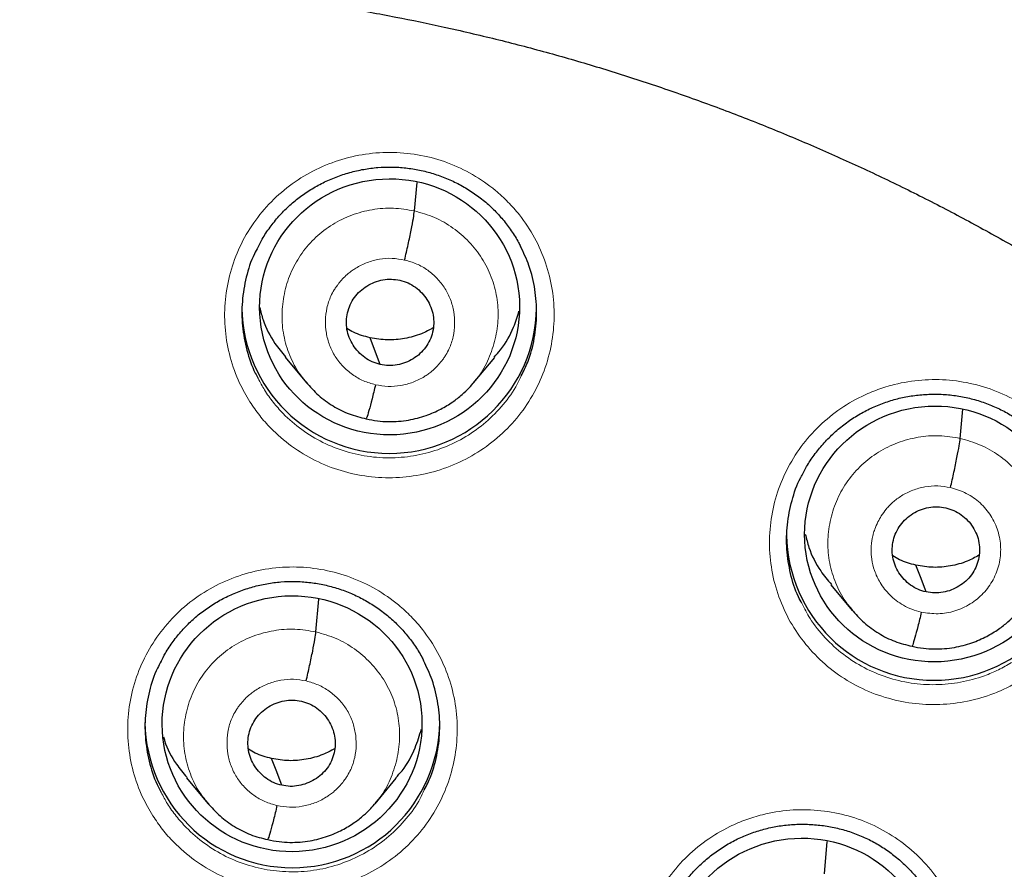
# Model space of a CAD drawing. Header units: millimetres. Extents: x 8 to 2427, y 12 to 2587.
# Tile 131 of 153: x 1095 to 1107, y 1855 to 1865. Entities that reach past the tile are written whole.
import ezdxf

# ---------------------------------------------------------------- set-up
doc = ezdxf.new("R2010")
doc.units = ezdxf.units.MM

msp = doc.modelspace()

# ---------------------------------------------------------------- linework, layer by layer
at = {"color": 7, "linetype": 'Continuous', "lineweight": 30}
for p, q in [((1099.957, 1863.017), (1099.987, 1863.346)), ((1098.466, 1861.328), (1098.711, 1861.033)), ((1100.638, 1861.032), (1100.883, 1861.326)), ((1106.253, 1860.392), (1106.283, 1860.728)), ((1104.761, 1858.703), (1105.007, 1858.409)), ((1098.821, 1858.16), (1098.855, 1858.538)), ((1097.329, 1856.476), (1097.574, 1856.181)), ((1099.503, 1856.178), (1099.748, 1856.473)), ((1104.686, 1855.369), (1104.72, 1855.744))]:
    msp.add_line(p, q, dxfattribs=at)
at = {"color": 7, "linetype": 'Continuous', "lineweight": 30, "flags": 128}
for points in [[(1099.563, 1861.245), (1099.497, 1861.418), (1099.446, 1861.554)], [(1105.859, 1858.621), (1105.793, 1858.794), (1105.742, 1858.93)], [(1098.427, 1856.391), (1098.361, 1856.564), (1098.31, 1856.7)]]:
    msp.add_lwpolyline(points, dxfattribs=at)
at = {"color": 252, "linetype": 'Continuous', "lineweight": 0}
msp.add_arc((1095.245, 1842.664), 25.455, 359.5944, 180.1892, dxfattribs=at)
at = {"color": 7, "linetype": 'Continuous', "lineweight": 30}
for centre, start, end in [((1099.667, 1861.92), 180.8349, 359.1651), ((1105.95, 1859.302), 180.8353, 359.1647), ((1098.549, 1857.14), 180.8349, 359.1651)]:
    msp.add_arc(centre, 1.7, start, end, dxfattribs=at)
for centre, major_axis, ratio in [((1099.671, 1861.91), (1.497, 0.084), 0.984969), ((1105.959, 1859.29), (1.493, 0.155), 0.982819), ((1098.546, 1857.101), (1.496, 0.084), 0.984969), ((1104.421, 1854.307), (1.492, 0.158), 0.982063)]:
    msp.add_ellipse(centre, major_axis=major_axis, ratio=ratio, dxfattribs=at)
at = {"color": 252, "linetype": 'Continuous', "lineweight": 0}
for points, knots in [([(1095.404, 1891.756), (1096.796, 1891.721), (1099.58, 1891.651), (1103.722, 1891.088), (1107.8, 1890.193), (1111.781, 1888.94), (1115.633, 1887.349), (1119.327, 1885.43), (1122.833, 1883.198), (1126.125, 1880.67), (1129.177, 1877.866), (1131.964, 1874.808), (1134.464, 1871.521), (1136.659, 1868.03), (1138.531, 1864.361), (1140.065, 1860.545), (1141.249, 1856.61), (1142.077, 1852.588), (1142.527, 1848.511), (1142.644, 1844.804), (1142.448, 1842.476), (1142.367, 1841.509)], [0, 0, 0, 0, 0.053449, 0.106897, 0.160346, 0.213794, 0.267243, 0.320692, 0.37414, 0.427589, 0.481038, 0.534486, 0.587935, 0.641383, 0.694832, 0.748281, 0.801729, 0.855178, 0.908626, 0.962075, 1, 1, 1, 1]), ([(1098.06, 1860.814), (1098.018, 1860.885), (1097.923, 1861.048), (1097.825, 1861.326), (1097.767, 1861.638), (1097.765, 1861.956), (1097.816, 1862.27), (1097.92, 1862.57), (1098.073, 1862.85), (1098.273, 1863.1), (1098.511, 1863.313), (1098.783, 1863.484), (1099.08, 1863.608), (1099.393, 1863.68), (1099.714, 1863.7), (1100.034, 1863.666), (1100.344, 1863.58), (1100.633, 1863.443), (1100.864, 1863.283), (1101.039, 1863.122), (1101.197, 1862.943), (1101.35, 1862.71), (1101.479, 1862.419), (1101.555, 1862.11), (1101.578, 1861.794), (1101.546, 1861.477), (1101.462, 1861.171), (1101.326, 1860.882), (1101.144, 1860.62), (1100.919, 1860.393), (1100.66, 1860.205), (1100.371, 1860.063), (1100.063, 1859.971), (1099.744, 1859.932), (1099.422, 1859.945), (1099.108, 1860.012), (1098.81, 1860.13), (1098.536, 1860.296), (1098.325, 1860.478), (1098.169, 1860.654), (1098.096, 1860.761), (1098.06, 1860.814)], [0, 0, 0, 0, 0.020942, 0.047785, 0.074629, 0.101484, 0.128339, 0.155201, 0.182064, 0.208926, 0.235789, 0.262644, 0.289498, 0.316341, 0.343184, 0.370016, 0.396849, 0.423676, 0.450503, 0.467241, 0.483978, 0.510829, 0.53768, 0.56453, 0.59138, 0.618238, 0.645097, 0.67196, 0.698823, 0.725684, 0.752545, 0.779396, 0.806247, 0.833087, 0.859926, 0.886756, 0.913586, 0.940413, 0.96724, 0.98362, 1, 1, 1, 1]), ([(1098.721, 1861.029), (1098.685, 1861.072), (1098.597, 1861.177), (1098.502, 1861.376), (1098.437, 1861.609), (1098.423, 1861.852), (1098.456, 1862.092), (1098.533, 1862.323), (1098.654, 1862.535), (1098.816, 1862.718), (1099.01, 1862.867), (1099.231, 1862.975), (1099.469, 1863.038), (1099.715, 1863.058), (1099.876, 1863.031), (1099.957, 1863.017)], [0, 0, 0, 0, 0.054539, 0.133344, 0.212082, 0.290778, 0.369578, 0.448379, 0.527075, 0.605813, 0.684618, 0.763432, 0.842275, 0.921084, 1, 1, 1, 1]), ([(1099.957, 1863.017), (1100.036, 1862.994), (1100.193, 1862.95), (1100.406, 1862.825), (1100.591, 1862.666), (1100.742, 1862.474), (1100.851, 1862.256), (1100.915, 1862.022), (1100.929, 1861.78), (1100.897, 1861.539), (1100.818, 1861.31), (1100.731, 1861.141), (1100.658, 1861.063), (1100.641, 1861.044)], [0, 0, 0, 0, 0.097076, 0.19402, 0.291006, 0.387958, 0.484897, 0.581754, 0.67856, 0.775494, 0.872428, 0.969234, 1, 1, 1, 1]), ([(1099.508, 1861.012), (1099.461, 1861.025), (1099.367, 1861.052), (1099.24, 1861.126), (1099.129, 1861.222), (1099.039, 1861.336), (1098.975, 1861.467), (1098.937, 1861.607), (1098.927, 1861.752), (1098.944, 1861.897), (1098.982, 1862.016), (1099.021, 1862.089), (1099.043, 1862.124), (1099.055, 1862.141), (1099.065, 1862.154), (1099.077, 1862.171), (1099.1, 1862.201), (1099.14, 1862.246), (1099.19, 1862.291), (1099.237, 1862.328), (1099.307, 1862.374), (1099.41, 1862.425), (1099.552, 1862.463), (1099.7, 1862.476), (1099.796, 1862.458), (1099.844, 1862.45)], [0, 0, 0, 0, 0.062597, 0.124979, 0.187338, 0.249631, 0.311864, 0.374267, 0.43688, 0.499532, 0.562172, 0.597214, 0.60639, 0.615564, 0.624733, 0.62657, 0.642338, 0.673496, 0.704764, 0.728683, 0.749878, 0.81238, 0.874897, 0.93737, 1, 1, 1, 1]), ([(1099.844, 1862.45), (1099.892, 1862.437), (1099.986, 1862.41), (1100.113, 1862.336), (1100.223, 1862.24), (1100.313, 1862.125), (1100.378, 1861.995), (1100.415, 1861.855), (1100.426, 1861.71), (1100.409, 1861.565), (1100.37, 1861.446), (1100.331, 1861.373), (1100.309, 1861.338), (1100.297, 1861.321), (1100.288, 1861.308), (1100.276, 1861.291), (1100.253, 1861.261), (1100.212, 1861.216), (1100.163, 1861.17), (1100.116, 1861.134), (1100.046, 1861.088), (1099.943, 1861.037), (1099.801, 1860.999), (1099.653, 1860.986), (1099.557, 1861.004), (1099.508, 1861.012)], [0, 0, 0, 0, 0.062597, 0.124979, 0.187338, 0.249631, 0.311864, 0.374266, 0.43688, 0.499532, 0.562172, 0.597214, 0.60639, 0.615564, 0.624733, 0.626569, 0.642337, 0.673496, 0.704763, 0.728682, 0.749878, 0.81238, 0.874897, 0.93737, 1, 1, 1, 1]), ([(1098.155, 1861.084), (1098.179, 1861.039), (1098.228, 1860.943), (1098.327, 1860.808), (1098.465, 1860.65), (1098.654, 1860.488), (1098.899, 1860.339), (1099.166, 1860.234), (1099.447, 1860.174), (1099.735, 1860.162), (1100.02, 1860.197), (1100.296, 1860.28), (1100.554, 1860.406), (1100.786, 1860.574), (1100.985, 1860.779), (1101.121, 1860.962), (1101.174, 1861.081), (1101.189, 1861.113)], [0, 0, 0, 0, 0.040696, 0.087169, 0.133641, 0.209752, 0.285862, 0.361979, 0.438097, 0.514241, 0.590385, 0.666566, 0.742746, 0.818956, 0.895166, 0.971386, 1, 1, 1, 1]), ([(1106.954, 1857.605), (1107.024, 1857.652), (1107.182, 1857.758), (1107.395, 1857.967), (1107.585, 1858.223), (1107.728, 1858.508), (1107.822, 1858.812), (1107.861, 1859.127), (1107.847, 1859.445), (1107.779, 1859.755), (1107.659, 1860.049), (1107.49, 1860.319), (1107.279, 1860.557), (1107.029, 1860.756), (1106.749, 1860.912), (1106.446, 1861.017), (1106.13, 1861.073), (1105.808, 1861.074), (1105.53, 1861.029), (1105.301, 1860.959), (1105.079, 1860.865), (1104.838, 1860.721), (1104.593, 1860.515), (1104.388, 1860.27), (1104.226, 1859.995), (1104.114, 1859.697), (1104.054, 1859.384), (1104.048, 1859.067), (1104.096, 1858.753), (1104.197, 1858.452), (1104.347, 1858.172), (1104.544, 1857.921), (1104.78, 1857.706), (1105.05, 1857.534), (1105.345, 1857.409), (1105.657, 1857.335), (1105.978, 1857.313), (1106.298, 1857.345), (1106.567, 1857.418), (1106.786, 1857.509), (1106.898, 1857.573), (1106.954, 1857.605)], [0, 0, 0, 0, 0.021149, 0.048004, 0.07486, 0.101723, 0.128585, 0.155448, 0.18231, 0.209164, 0.236019, 0.262861, 0.289704, 0.316536, 0.343367, 0.370195, 0.397022, 0.423852, 0.450683, 0.46743, 0.484177, 0.511037, 0.537898, 0.564758, 0.591618, 0.618481, 0.645345, 0.672205, 0.699066, 0.725917, 0.752767, 0.779606, 0.806445, 0.833275, 0.860104, 0.886932, 0.913759, 0.940592, 0.967425, 0.983712, 1, 1, 1, 1]), ([(1105.016, 1858.405), (1104.981, 1858.448), (1104.893, 1858.552), (1104.799, 1858.75), (1104.734, 1858.983), (1104.719, 1859.226), (1104.752, 1859.466), (1104.83, 1859.696), (1104.95, 1859.908), (1105.112, 1860.092), (1105.307, 1860.24), (1105.528, 1860.349), (1105.765, 1860.412), (1106.011, 1860.433), (1106.173, 1860.406), (1106.253, 1860.392)], [0, 0, 0, 0, 0.054096, 0.132938, 0.211712, 0.290444, 0.369281, 0.448119, 0.526853, 0.605628, 0.68447, 0.763322, 0.842201, 0.921047, 1, 1, 1, 1]), ([(1106.253, 1860.392), (1106.332, 1860.37), (1106.49, 1860.326), (1106.702, 1860.202), (1106.887, 1860.043), (1107.038, 1859.851), (1107.147, 1859.634), (1107.211, 1859.4), (1107.226, 1859.158), (1107.194, 1858.917), (1107.114, 1858.688), (1107.027, 1858.52), (1106.956, 1858.442), (1106.939, 1858.424)], [0, 0, 0, 0, 0.09717, 0.194209, 0.29129, 0.388335, 0.485369, 0.582319, 0.679218, 0.776245, 0.873274, 0.970175, 1, 1, 1, 1]), ([(1105.804, 1858.388), (1105.768, 1858.398), (1105.696, 1858.417), (1105.569, 1858.479), (1105.439, 1858.578), (1105.328, 1858.719), (1105.262, 1858.861), (1105.23, 1858.991), (1105.223, 1859.09), (1105.226, 1859.158), (1105.231, 1859.2), (1105.237, 1859.237), (1105.244, 1859.266), (1105.253, 1859.302), (1105.27, 1859.356), (1105.3, 1859.426), (1105.344, 1859.504), (1105.39, 1859.566), (1105.435, 1859.617), (1105.476, 1859.657), (1105.524, 1859.695), (1105.598, 1859.746), (1105.704, 1859.799), (1105.846, 1859.837), (1105.994, 1859.851), (1106.091, 1859.834), (1106.141, 1859.825)], [0, 0, 0, 0, 0.048779, 0.095085, 0.180598, 0.256943, 0.324053, 0.381945, 0.430544, 0.451383, 0.469918, 0.486153, 0.500082, 0.508596, 0.533587, 0.573244, 0.607816, 0.648824, 0.67173, 0.696222, 0.722306, 0.750003, 0.811447, 0.87358, 0.936364, 1, 1, 1, 1]), ([(1106.141, 1859.825), (1106.203, 1859.806), (1106.328, 1859.768), (1106.488, 1859.653), (1106.614, 1859.504), (1106.695, 1859.327), (1106.728, 1859.135), (1106.709, 1858.941), (1106.64, 1858.759), (1106.525, 1858.6), (1106.373, 1858.476), (1106.194, 1858.395), (1105.998, 1858.36), (1105.869, 1858.379), (1105.804, 1858.388)], [0, 0, 0, 0, 0.083333, 0.166663, 0.249998, 0.333334, 0.416663, 0.499996, 0.583328, 0.666659, 0.749994, 0.833329, 0.916663, 1, 1, 1, 1]), ([(1096.94, 1856.04), (1096.899, 1856.11), (1096.804, 1856.272), (1096.706, 1856.549), (1096.649, 1856.861), (1096.647, 1857.178), (1096.698, 1857.491), (1096.803, 1857.791), (1096.956, 1858.07), (1097.155, 1858.32), (1097.394, 1858.533), (1097.666, 1858.703), (1097.962, 1858.826), (1098.276, 1858.898), (1098.597, 1858.918), (1098.917, 1858.883), (1099.226, 1858.797), (1099.516, 1858.66), (1099.746, 1858.501), (1099.922, 1858.339), (1100.079, 1858.16), (1100.232, 1857.928), (1100.361, 1857.637), (1100.437, 1857.329), (1100.46, 1857.012), (1100.428, 1856.697), (1100.344, 1856.391), (1100.208, 1856.103), (1100.026, 1855.841), (1099.801, 1855.614), (1099.541, 1855.427), (1099.252, 1855.286), (1098.944, 1855.194), (1098.625, 1855.155), (1098.304, 1855.169), (1097.989, 1855.236), (1097.691, 1855.354), (1097.417, 1855.52), (1097.206, 1855.702), (1097.049, 1855.878), (1096.976, 1855.986), (1096.94, 1856.04)], [0, 0, 0, 0, 0.020741, 0.047586, 0.07443, 0.101281, 0.128131, 0.154986, 0.181841, 0.208696, 0.235551, 0.262402, 0.289252, 0.316096, 0.34294, 0.369778, 0.396616, 0.423451, 0.450286, 0.467037, 0.483787, 0.510635, 0.537484, 0.564332, 0.59118, 0.618032, 0.644885, 0.67174, 0.698595, 0.725449, 0.752303, 0.779152, 0.806001, 0.832842, 0.859684, 0.886521, 0.913358, 0.940193, 0.967028, 0.983514, 1, 1, 1, 1]), ([(1106.845, 1857.806), (1106.795, 1857.777), (1106.695, 1857.72), (1106.499, 1857.638), (1106.258, 1857.572), (1105.972, 1857.544), (1105.685, 1857.563), (1105.405, 1857.629), (1105.142, 1857.742), (1104.9, 1857.895), (1104.69, 1858.088), (1104.528, 1858.288), (1104.456, 1858.431), (1104.427, 1858.49)], [0, 0, 0, 0, 0.061246, 0.122492, 0.223392, 0.324293, 0.42516, 0.526028, 0.626907, 0.727785, 0.828699, 0.929613, 1, 1, 1, 1]), ([(1097.584, 1856.177), (1097.548, 1856.219), (1097.46, 1856.324), (1097.366, 1856.522), (1097.301, 1856.755), (1097.287, 1856.997), (1097.32, 1857.237), (1097.397, 1857.468), (1097.518, 1857.679), (1097.68, 1857.862), (1097.874, 1858.011), (1098.095, 1858.118), (1098.333, 1858.181), (1098.579, 1858.202), (1098.74, 1858.174), (1098.821, 1858.16)], [0, 0, 0, 0, 0.0541568, 0.1329934, 0.211763, 0.2904912, 0.3693235, 0.4481558, 0.5268839, 0.6056535, 0.6844901, 0.7633366, 0.8422114, 0.9210524, 1, 1, 1, 1]), ([(1098.821, 1858.16), (1098.9, 1858.138), (1099.057, 1858.094), (1099.27, 1857.969), (1099.455, 1857.81), (1099.606, 1857.618), (1099.715, 1857.401), (1099.779, 1857.166), (1099.793, 1856.924), (1099.761, 1856.684), (1099.682, 1856.455), (1099.595, 1856.287), (1099.523, 1856.209), (1099.506, 1856.19)], [0, 0, 0, 0, 0.097124, 0.194117, 0.291152, 0.388152, 0.485139, 0.582045, 0.678899, 0.775881, 0.872864, 0.969718, 1, 1, 1, 1]), ([(1098.372, 1856.158), (1098.325, 1856.171), (1098.231, 1856.198), (1098.104, 1856.272), (1097.993, 1856.367), (1097.903, 1856.482), (1097.839, 1856.612), (1097.801, 1856.752), (1097.791, 1856.897), (1097.808, 1857.042), (1097.846, 1857.16), (1097.885, 1857.233), (1097.907, 1857.268), (1097.919, 1857.286), (1097.929, 1857.299), (1097.941, 1857.315), (1097.964, 1857.345), (1098.004, 1857.39), (1098.054, 1857.436), (1098.101, 1857.472), (1098.171, 1857.518), (1098.274, 1857.569), (1098.416, 1857.607), (1098.564, 1857.62), (1098.66, 1857.602), (1098.708, 1857.594)], [0, 0, 0, 0, 0.062597, 0.124978, 0.187337, 0.24963, 0.311863, 0.374266, 0.43688, 0.499532, 0.562171, 0.597213, 0.60639, 0.615563, 0.624733, 0.626569, 0.642337, 0.673495, 0.704766, 0.728686, 0.749878, 0.812379, 0.874897, 0.93737, 1, 1, 1, 1]), ([(1098.708, 1857.594), (1098.756, 1857.581), (1098.85, 1857.554), (1098.977, 1857.48), (1099.087, 1857.385), (1099.177, 1857.27), (1099.242, 1857.14), (1099.279, 1857), (1099.29, 1856.855), (1099.273, 1856.71), (1099.234, 1856.592), (1099.195, 1856.518), (1099.173, 1856.484), (1099.161, 1856.466), (1099.152, 1856.453), (1099.14, 1856.437), (1099.117, 1856.407), (1099.076, 1856.362), (1099.027, 1856.316), (1098.98, 1856.28), (1098.91, 1856.234), (1098.807, 1856.183), (1098.665, 1856.145), (1098.517, 1856.132), (1098.421, 1856.15), (1098.372, 1856.158)], [0, 0, 0, 0, 0.062597, 0.124978, 0.187337, 0.24963, 0.311863, 0.374266, 0.43688, 0.499532, 0.562171, 0.597213, 0.60639, 0.615563, 0.624733, 0.626569, 0.642337, 0.673495, 0.704766, 0.728686, 0.749878, 0.812379, 0.874897, 0.93737, 1, 1, 1, 1]), ([(1097.037, 1856.308), (1097.06, 1856.264), (1097.109, 1856.169), (1097.208, 1856.034), (1097.347, 1855.875), (1097.536, 1855.713), (1097.78, 1855.564), (1098.047, 1855.459), (1098.329, 1855.399), (1098.616, 1855.386), (1098.902, 1855.421), (1099.177, 1855.504), (1099.435, 1855.63), (1099.668, 1855.797), (1099.867, 1856.002), (1100.003, 1856.184), (1100.056, 1856.304), (1100.071, 1856.337)], [0, 0, 0, 0, 0.040002, 0.086758, 0.133514, 0.209621, 0.285727, 0.361837, 0.437948, 0.514073, 0.590198, 0.666344, 0.742489, 0.818651, 0.894814, 0.970981, 1, 1, 1, 1]), ([(1105.437, 1852.651), (1105.506, 1852.697), (1105.664, 1852.802), (1105.876, 1853.01), (1106.066, 1853.266), (1106.209, 1853.551), (1106.302, 1853.854), (1106.341, 1854.169), (1106.327, 1854.486), (1106.258, 1854.795), (1106.138, 1855.089), (1105.969, 1855.358), (1105.757, 1855.596), (1105.507, 1855.795), (1105.227, 1855.95), (1104.924, 1856.056), (1104.608, 1856.111), (1104.286, 1856.112), (1104.008, 1856.067), (1103.778, 1855.996), (1103.557, 1855.903), (1103.316, 1855.759), (1103.072, 1855.553), (1102.866, 1855.308), (1102.705, 1855.033), (1102.593, 1854.736), (1102.533, 1854.424), (1102.528, 1854.107), (1102.576, 1853.794), (1102.677, 1853.493), (1102.828, 1853.214), (1103.025, 1852.964), (1103.261, 1852.749), (1103.531, 1852.577), (1103.826, 1852.452), (1104.138, 1852.378), (1104.459, 1852.356), (1104.779, 1852.388), (1105.049, 1852.462), (1105.268, 1852.553), (1105.381, 1852.618), (1105.437, 1852.651)], [0, 0, 0, 0, 0.0209255, 0.047778, 0.0746306, 0.101486, 0.1283414, 0.1551952, 0.1820491, 0.2088976, 0.2357461, 0.2625879, 0.2894297, 0.3162663, 0.3431029, 0.3699381, 0.3967733, 0.4236116, 0.4504499, 0.4672083, 0.4839667, 0.5108212, 0.5376757, 0.5645302, 0.5913846, 0.61824, 0.6450954, 0.6719479, 0.6988004, 0.7256468, 0.7524932, 0.7793331, 0.806173, 0.8330087, 0.8598444, 0.8866801, 0.9135159, 0.9403558, 0.9671958, 0.9835979, 1, 1, 1, 1])]:
    msp.add_open_spline(points, degree=3, knots=knots, dxfattribs=at)
at = {"color": 7, "linetype": 'Continuous', "lineweight": 30}
for points, knots in [([(1095.404, 1887.864), (1095.551, 1887.863), (1095.98, 1887.862), (1096.69, 1887.848), (1097.533, 1887.817), (1098.376, 1887.771), (1099.218, 1887.708), (1100.058, 1887.631), (1100.897, 1887.538), (1101.734, 1887.43), (1102.568, 1887.306), (1103.401, 1887.168), (1104.23, 1887.014), (1105.056, 1886.844), (1105.879, 1886.66), (1106.698, 1886.461), (1107.514, 1886.247), (1108.325, 1886.018), (1109.132, 1885.774), (1109.934, 1885.515), (1110.73, 1885.242), (1111.522, 1884.954), (1112.308, 1884.652), (1113.088, 1884.335), (1113.862, 1884.004), (1114.629, 1883.659), (1115.39, 1883.3), (1116.144, 1882.928), (1116.89, 1882.541), (1117.629, 1882.141), (1118.361, 1881.727), (1119.084, 1881.301), (1119.799, 1880.861), (1120.506, 1880.407), (1121.204, 1879.942), (1121.893, 1879.463), (1122.572, 1878.972), (1123.243, 1878.468), (1123.903, 1877.953), (1124.554, 1877.425), (1125.194, 1876.885), (1125.825, 1876.334), (1126.444, 1875.772), (1127.053, 1875.198), (1127.651, 1874.613), (1128.237, 1874.017), (1128.813, 1873.411), (1129.376, 1872.794), (1129.928, 1872.167), (1130.467, 1871.53), (1130.995, 1870.883), (1131.51, 1870.227), (1132.013, 1869.561), (1132.502, 1868.887), (1132.979, 1868.203), (1133.443, 1867.511), (1133.894, 1866.81), (1134.331, 1866.102), (1134.755, 1865.385), (1135.165, 1864.661), (1135.561, 1863.929), (1135.943, 1863.191), (1136.311, 1862.445), (1136.665, 1861.693), (1137.004, 1860.935), (1137.329, 1860.17), (1137.64, 1859.4), (1137.935, 1858.624), (1138.216, 1857.842), (1138.482, 1857.056), (1138.733, 1856.265), (1138.969, 1855.47), (1139.19, 1854.67), (1139.396, 1853.867), (1139.586, 1853.059), (1139.76, 1852.249), (1139.908, 1851.504), (1139.99, 1851.028), (1140.025, 1850.824)], [0, 0, 0, 0, 0.006955, 0.020238, 0.033522, 0.046806, 0.060089, 0.073373, 0.086656, 0.09994, 0.113224, 0.126507, 0.139791, 0.153075, 0.166359, 0.179642, 0.192926, 0.20621, 0.219494, 0.232778, 0.246062, 0.259346, 0.27263, 0.285914, 0.299198, 0.312482, 0.325766, 0.33905, 0.352335, 0.365619, 0.378904, 0.392188, 0.405473, 0.418757, 0.432042, 0.445327, 0.458611, 0.471896, 0.485181, 0.498466, 0.511751, 0.525036, 0.538322, 0.551607, 0.564892, 0.578178, 0.591463, 0.604749, 0.618035, 0.63132, 0.644606, 0.657892, 0.671178, 0.684464, 0.69775, 0.711037, 0.724323, 0.737609, 0.750896, 0.764182, 0.777469, 0.790756, 0.804042, 0.817329, 0.830616, 0.843903, 0.85719, 0.870477, 0.883764, 0.897051, 0.910338, 0.923626, 0.936913, 0.9502, 0.963488, 0.976775, 0.990063, 1, 1, 1, 1]), ([(1072.214, 1844.753), (1072.226, 1844.904), (1072.254, 1845.252), (1072.316, 1845.795), (1072.397, 1846.381), (1072.494, 1846.965), (1072.607, 1847.546), (1072.734, 1848.124), (1072.878, 1848.698), (1073.036, 1849.269), (1073.21, 1849.836), (1073.398, 1850.398), (1073.602, 1850.954), (1073.82, 1851.506), (1074.053, 1852.051), (1074.3, 1852.591), (1074.562, 1853.124), (1074.837, 1853.65), (1075.127, 1854.169), (1075.43, 1854.68), (1075.747, 1855.183), (1076.077, 1855.678), (1076.42, 1856.165), (1076.776, 1856.642), (1077.145, 1857.11), (1077.526, 1857.569), (1077.918, 1858.018), (1078.323, 1858.456), (1078.739, 1858.884), (1079.167, 1859.301), (1079.605, 1859.707), (1080.054, 1860.102), (1080.514, 1860.485), (1080.983, 1860.856), (1081.463, 1861.215), (1081.951, 1861.562), (1082.449, 1861.896), (1082.955, 1862.217), (1083.47, 1862.525), (1083.993, 1862.819), (1084.523, 1863.101), (1085.061, 1863.368), (1085.605, 1863.622), (1086.156, 1863.862), (1086.714, 1864.087), (1087.277, 1864.299), (1087.846, 1864.495), (1088.419, 1864.677), (1088.998, 1864.845), (1089.58, 1864.997), (1090.166, 1865.135), (1090.756, 1865.257), (1091.349, 1865.365), (1091.945, 1865.457), (1092.543, 1865.534), (1093.142, 1865.595), (1093.743, 1865.641), (1094.345, 1865.672), (1094.948, 1865.687), (1095.551, 1865.687), (1096.154, 1865.672), (1096.756, 1865.641), (1097.357, 1865.594), (1097.956, 1865.533), (1098.554, 1865.456), (1099.15, 1865.363), (1099.732, 1865.258), (1100.164, 1865.169), (1100.398, 1865.116), (1100.447, 1865.105)], [0, 0, 0, 0, 0.011662, 0.026835, 0.042007, 0.057179, 0.072351, 0.087523, 0.102695, 0.117866, 0.133037, 0.148207, 0.163377, 0.178547, 0.193717, 0.208886, 0.224054, 0.239222, 0.25439, 0.269556, 0.284723, 0.299889, 0.315054, 0.330219, 0.345383, 0.360547, 0.37571, 0.390872, 0.406034, 0.421195, 0.436356, 0.451516, 0.466676, 0.481835, 0.496993, 0.512151, 0.527308, 0.542465, 0.557621, 0.572777, 0.587932, 0.603087, 0.618242, 0.633396, 0.648549, 0.663702, 0.678855, 0.694007, 0.70916, 0.724311, 0.739463, 0.754614, 0.769765, 0.784916, 0.800067, 0.815217, 0.830368, 0.845518, 0.860668, 0.875818, 0.890968, 0.906118, 0.921268, 0.936419, 0.951569, 0.966719, 0.98187, 0.996223, 1, 1, 1, 1]), ([(1100.447, 1865.105), (1100.548, 1865.082), (1100.844, 1865.013), (1101.333, 1864.889), (1101.912, 1864.726), (1102.487, 1864.548), (1103.057, 1864.355), (1103.622, 1864.148), (1104.181, 1863.926), (1104.734, 1863.69), (1105.28, 1863.441), (1105.82, 1863.177), (1106.352, 1862.899), (1106.877, 1862.608), (1107.394, 1862.304), (1107.903, 1861.987), (1108.403, 1861.656), (1108.894, 1861.313), (1109.376, 1860.958), (1109.848, 1860.59), (1110.31, 1860.21), (1110.762, 1859.819), (1111.203, 1859.416), (1111.634, 1859.002), (1112.053, 1858.577), (1112.461, 1858.142), (1112.858, 1857.696), (1113.242, 1857.24), (1113.614, 1856.775), (1113.973, 1856.3), (1114.32, 1855.816), (1114.654, 1855.324), (1114.974, 1854.823), (1115.281, 1854.314), (1115.575, 1853.797), (1115.854, 1853.273), (1116.12, 1852.742), (1116.371, 1852.204), (1116.608, 1851.661), (1116.83, 1851.111), (1117.038, 1850.555), (1117.231, 1849.995), (1117.409, 1849.43), (1117.571, 1848.86), (1117.719, 1848.287), (1117.851, 1847.71), (1117.968, 1847.129), (1118.069, 1846.546), (1118.155, 1845.961), (1118.224, 1845.373), (1118.265, 1844.968), (1118.279, 1844.758), (1118.28, 1844.744)], [0, 0, 0, 0, 0.0105727, 0.0311425, 0.0517128, 0.0722835, 0.0928545, 0.1134259, 0.1339978, 0.1545701, 0.1751429, 0.1957162, 0.21629, 0.2368644, 0.2574394, 0.2780151, 0.2985914, 0.3191683, 0.339746, 0.3603244, 0.3809035, 0.4014833, 0.4220639, 0.4426453, 0.4632274, 0.4838104, 0.5043941, 0.5249787, 0.545564, 0.5661502, 0.5867371, 0.6073249, 0.6279135, 0.6485028, 0.6690929, 0.6896837, 0.7102753, 0.7308676, 0.7514606, 0.7720543, 0.7926486, 0.8132435, 0.833839, 0.854435, 0.8750316, 0.8956286, 0.9162261, 0.936824, 0.9574222, 0.9780208, 0.9986196, 1, 1, 1, 1]), ([(1098.153, 1862.599), (1098.169, 1862.63), (1098.209, 1862.71), (1098.29, 1862.829), (1098.391, 1862.956), (1098.504, 1863.071), (1098.627, 1863.174), (1098.76, 1863.265), (1098.902, 1863.344), (1099.053, 1863.41), (1099.21, 1863.462), (1099.371, 1863.499), (1099.534, 1863.52), (1099.696, 1863.526), (1099.858, 1863.515), (1100.018, 1863.49), (1100.175, 1863.449), (1100.329, 1863.394), (1100.477, 1863.324), (1100.618, 1863.24), (1100.75, 1863.144), (1100.871, 1863.036), (1100.98, 1862.918), (1101.076, 1862.789), (1101.143, 1862.685), (1101.173, 1862.622), (1101.181, 1862.607)], [0, 0, 0, 0, 0.0282182, 0.0724662, 0.1162331, 0.1593376, 0.2020382, 0.2451735, 0.2888272, 0.3328406, 0.3770224, 0.421127, 0.4649587, 0.5084001, 0.5513282, 0.5943403, 0.6377553, 0.6814891, 0.7254209, 0.769394, 0.8132336, 0.8568317, 0.9000678, 0.9431369, 0.9866207, 1, 1, 1, 1]), ([(1099.844, 1862.45), (1099.858, 1862.51), (1099.886, 1862.63), (1099.921, 1862.8), (1099.948, 1862.942), (1099.954, 1862.992), (1099.957, 1863.017)], [0, 0, 0, 0, 0.24878, 0.499593, 0.750358, 1, 1, 1, 1]), ([(1101.189, 1861.113), (1101.215, 1861.166), (1101.285, 1861.304), (1101.346, 1861.546), (1101.376, 1861.828), (1101.353, 1862.112), (1101.292, 1862.377), (1101.215, 1862.536), (1101.18, 1862.61)], [0, 0, 0, 0, 0.113837, 0.296062, 0.478287, 0.6604564, 0.8426255, 1, 1, 1, 1]), ([(1098.155, 1862.601), (1098.14, 1862.574), (1098.077, 1862.465), (1098.012, 1862.253), (1097.964, 1861.973), (1097.966, 1861.689), (1098.019, 1861.41), (1098.086, 1861.207), (1098.144, 1861.104), (1098.155, 1861.084)], [0, 0, 0, 0, 0.058299, 0.23789, 0.417431, 0.596973, 0.776432, 0.955891, 1, 1, 1, 1]), ([(1099.563, 1861.245), (1099.531, 1861.254), (1099.467, 1861.272), (1099.382, 1861.324), (1099.308, 1861.389), (1099.248, 1861.467), (1099.203, 1861.554), (1099.176, 1861.648), (1099.17, 1861.746), (1099.183, 1861.843), (1099.214, 1861.936), (1099.263, 1862.02), (1099.329, 1862.093), (1099.408, 1862.153), (1099.497, 1862.197), (1099.593, 1862.224), (1099.692, 1862.233), (1099.757, 1862.222), (1099.79, 1862.217)], [0, 0, 0, 0, 0.0626163, 0.1250941, 0.1877512, 0.2504852, 0.3130524, 0.3753451, 0.4376055, 0.5000002, 0.5623947, 0.6246549, 0.6869474, 0.7495146, 0.8122486, 0.8749059, 0.9373837, 1, 1, 1, 1]), ([(1099.79, 1862.217), (1099.822, 1862.208), (1099.885, 1862.19), (1099.97, 1862.138), (1100.044, 1862.073), (1100.105, 1861.995), (1100.149, 1861.908), (1100.176, 1861.813), (1100.183, 1861.716), (1100.17, 1861.619), (1100.139, 1861.526), (1100.089, 1861.441), (1100.023, 1861.368), (1099.944, 1861.309), (1099.855, 1861.265), (1099.76, 1861.238), (1099.66, 1861.229), (1099.595, 1861.24), (1099.563, 1861.245)], [0, 0, 0, 0, 0.0626163, 0.1250942, 0.1877514, 0.2504855, 0.3130527, 0.3753453, 0.4376057, 0.5000004, 0.562395, 0.6246552, 0.6869477, 0.7495149, 0.8122488, 0.874906, 0.9373837, 1, 1, 1, 1]), ([(1098.174, 1861.902), (1098.185, 1861.854), (1098.221, 1861.708), (1098.321, 1861.512), (1098.429, 1861.383), (1098.471, 1861.332)], [0, 0, 0, 0, 0.2264807, 0.6938813, 1, 1, 1, 1]), ([(1100.877, 1861.331), (1100.902, 1861.358), (1100.996, 1861.46), (1101.096, 1861.641), (1101.144, 1861.8), (1101.163, 1861.862)], [0, 0, 0, 0, 0.181081, 0.679274, 1, 1, 1, 1]), ([(1099.446, 1861.554), (1099.38, 1861.57), (1099.286, 1861.595), (1099.204, 1861.646), (1099.179, 1861.662)], [0, 0, 0, 0, 0.692409, 1, 1, 1, 1]), ([(1100.173, 1861.667), (1100.129, 1861.643), (1100.025, 1861.587), (1099.846, 1861.54), (1099.644, 1861.52), (1099.512, 1861.542), (1099.446, 1861.554)], [0, 0, 0, 0, 0.201074, 0.467695, 0.733553, 1, 1, 1, 1]), ([(1098.707, 1861.04), (1098.754, 1860.989), (1098.846, 1860.885), (1099.016, 1860.763), (1099.201, 1860.668), (1099.334, 1860.635), (1099.401, 1860.618)], [0, 0, 0, 0, 0.251391, 0.50189, 0.751237, 1, 1, 1, 1]), ([(1099.401, 1860.618), (1099.444, 1860.609), (1099.529, 1860.592), (1099.693, 1860.581), (1099.883, 1860.597), (1100.086, 1860.65), (1100.256, 1860.724), (1100.394, 1860.807), (1100.502, 1860.891), (1100.584, 1860.969), (1100.628, 1861.02), (1100.647, 1861.042)], [0, 0, 0, 0, 0.0957414, 0.1867131, 0.3550638, 0.5060248, 0.6395634, 0.7556336, 0.8543133, 0.9357046, 1, 1, 1, 1]), ([(1099.508, 1861.012), (1099.495, 1860.955), (1099.467, 1860.841), (1099.432, 1860.709), (1099.409, 1860.633), (1099.404, 1860.627), (1099.403, 1860.626)], [0, 0, 0, 0, 0.293497, 0.58501, 0.87574, 1, 1, 1, 1]), ([(1104.433, 1859.975), (1104.448, 1860.006), (1104.488, 1860.085), (1104.568, 1860.202), (1104.669, 1860.328), (1104.783, 1860.445), (1104.908, 1860.551), (1105.043, 1860.645), (1105.186, 1860.725), (1105.335, 1860.791), (1105.489, 1860.842), (1105.647, 1860.878), (1105.809, 1860.899), (1105.973, 1860.905), (1106.137, 1860.896), (1106.3, 1860.871), (1106.459, 1860.831), (1106.613, 1860.776), (1106.759, 1860.708), (1106.898, 1860.625), (1107.028, 1860.53), (1107.149, 1860.422), (1107.26, 1860.303), (1107.359, 1860.173), (1107.429, 1860.066), (1107.46, 1860), (1107.469, 1859.982)], [0, 0, 0, 0, 0.028055, 0.070996, 0.114335, 0.157975, 0.201796, 0.245638, 0.289333, 0.332773, 0.375833, 0.418688, 0.461926, 0.505495, 0.549272, 0.593104, 0.636815, 0.680305, 0.723439, 0.766174, 0.809241, 0.852763, 0.896591, 0.94054, 0.984346, 1, 1, 1, 1]), ([(1106.141, 1859.825), (1106.154, 1859.885), (1106.182, 1860.005), (1106.217, 1860.176), (1106.244, 1860.317), (1106.25, 1860.367), (1106.253, 1860.392)], [0, 0, 0, 0, 0.248669, 0.499551, 0.750393, 1, 1, 1, 1]), ([(1104.427, 1858.49), (1104.413, 1858.515), (1104.353, 1858.623), (1104.29, 1858.833), (1104.246, 1859.113), (1104.25, 1859.398), (1104.308, 1859.675), (1104.371, 1859.871), (1104.427, 1859.965), (1104.434, 1859.977)], [0, 0, 0, 0, 0.05551, 0.238807, 0.422177, 0.605547, 0.788942, 0.972338, 1, 1, 1, 1]), ([(1105.859, 1858.621), (1105.827, 1858.63), (1105.764, 1858.648), (1105.679, 1858.699), (1105.605, 1858.764), (1105.544, 1858.842), (1105.499, 1858.929), (1105.472, 1859.023), (1105.466, 1859.121), (1105.479, 1859.218), (1105.51, 1859.31), (1105.56, 1859.395), (1105.626, 1859.468), (1105.705, 1859.528), (1105.794, 1859.572), (1105.889, 1859.599), (1105.988, 1859.609), (1106.054, 1859.598), (1106.086, 1859.592)], [0, 0, 0, 0, 0.062616, 0.125094, 0.187752, 0.250487, 0.313053, 0.375343, 0.437601, 0.499995, 0.56239, 0.624652, 0.686945, 0.749512, 0.812246, 0.874904, 0.937383, 1, 1, 1, 1]), ([(1106.086, 1859.592), (1106.118, 1859.583), (1106.181, 1859.565), (1106.266, 1859.514), (1106.34, 1859.449), (1106.401, 1859.371), (1106.446, 1859.284), (1106.473, 1859.19), (1106.479, 1859.092), (1106.466, 1858.996), (1106.435, 1858.903), (1106.386, 1858.818), (1106.32, 1858.745), (1106.24, 1858.686), (1106.152, 1858.641), (1106.056, 1858.615), (1105.957, 1858.605), (1105.892, 1858.616), (1105.859, 1858.621)], [0, 0, 0, 0, 0.062616, 0.125094, 0.187753, 0.250487, 0.313053, 0.375343, 0.437601, 0.499995, 0.56239, 0.624652, 0.686945, 0.749512, 0.812247, 0.874904, 0.937383, 1, 1, 1, 1]), ([(1104.466, 1859.288), (1104.479, 1859.236), (1104.515, 1859.086), (1104.617, 1858.887), (1104.724, 1858.758), (1104.767, 1858.707)], [0, 0, 0, 0, 0.242388, 0.701119, 1, 1, 1, 1]), ([(1105.742, 1858.93), (1105.676, 1858.946), (1105.582, 1858.971), (1105.5, 1859.022), (1105.475, 1859.038)], [0, 0, 0, 0, 0.6922551, 1, 1, 1, 1]), ([(1106.469, 1859.044), (1106.425, 1859.02), (1106.321, 1858.964), (1106.142, 1858.917), (1105.94, 1858.896), (1105.808, 1858.919), (1105.742, 1858.93)], [0, 0, 0, 0, 0.201257, 0.467816, 0.733614, 1, 1, 1, 1]), ([(1097.035, 1857.82), (1097.051, 1857.851), (1097.092, 1857.932), (1097.172, 1858.051), (1097.274, 1858.178), (1097.387, 1858.292), (1097.51, 1858.395), (1097.643, 1858.486), (1097.785, 1858.565), (1097.936, 1858.63), (1098.093, 1858.682), (1098.254, 1858.719), (1098.417, 1858.74), (1098.58, 1858.745), (1098.741, 1858.734), (1098.901, 1858.709), (1099.058, 1858.668), (1099.212, 1858.613), (1099.36, 1858.543), (1099.501, 1858.459), (1099.633, 1858.363), (1099.754, 1858.255), (1099.863, 1858.137), (1099.959, 1858.008), (1100.026, 1857.905), (1100.056, 1857.842), (1100.063, 1857.827)], [0, 0, 0, 0, 0.0287459, 0.0729712, 0.1167155, 0.1597978, 0.2024763, 0.24559, 0.2892212, 0.3332119, 0.3773714, 0.4214551, 0.4652673, 0.5086905, 0.5516008, 0.5945963, 0.6379928, 0.6817069, 0.7256184, 0.7695709, 0.8133905, 0.8569696, 0.9001876, 0.9432382, 0.9867028, 1, 1, 1, 1]), ([(1104.999, 1858.419), (1105.046, 1858.367), (1105.139, 1858.263), (1105.31, 1858.14), (1105.496, 1858.044), (1105.63, 1858.011), (1105.697, 1857.994)], [0, 0, 0, 0, 0.2517697, 0.5023511, 0.751535, 1, 1, 1, 1]), ([(1105.697, 1857.995), (1105.74, 1857.986), (1105.825, 1857.969), (1105.989, 1857.959), (1106.179, 1857.974), (1106.382, 1858.028), (1106.553, 1858.102), (1106.691, 1858.186), (1106.799, 1858.27), (1106.882, 1858.349), (1106.925, 1858.4), (1106.945, 1858.422)], [0, 0, 0, 0, 0.095537, 0.186333, 0.354416, 0.50522, 0.638708, 0.75483, 0.853662, 0.935322, 1, 1, 1, 1]), ([(1105.804, 1858.388), (1105.798, 1858.359), (1105.784, 1858.302), (1105.758, 1858.197), (1105.729, 1858.088), (1105.707, 1858.016), (1105.7, 1858.001), (1105.697, 1857.996)], [0, 0, 0, 0, 0.147587, 0.293932, 0.585286, 0.876299, 1, 1, 1, 1]), ([(1098.708, 1857.594), (1098.722, 1857.654), (1098.75, 1857.774), (1098.785, 1857.944), (1098.812, 1858.085), (1098.818, 1858.135), (1098.821, 1858.16)], [0, 0, 0, 0, 0.249032, 0.499694, 0.75025, 1, 1, 1, 1]), ([(1097.037, 1857.822), (1097.022, 1857.795), (1096.96, 1857.687), (1096.894, 1857.476), (1096.846, 1857.197), (1096.848, 1856.913), (1096.901, 1856.635), (1096.968, 1856.431), (1097.026, 1856.329), (1097.037, 1856.308)], [0, 0, 0, 0, 0.057212, 0.236927, 0.416615, 0.596303, 0.775945, 0.955586, 1, 1, 1, 1]), ([(1100.071, 1856.337), (1100.098, 1856.389), (1100.167, 1856.526), (1100.228, 1856.767), (1100.258, 1857.049), (1100.236, 1857.332), (1100.174, 1857.597), (1100.098, 1857.756), (1100.062, 1857.829)], [0, 0, 0, 0, 0.112893, 0.295249, 0.477605, 0.65993, 0.842255, 1, 1, 1, 1]), ([(1098.427, 1856.391), (1098.395, 1856.4), (1098.331, 1856.418), (1098.246, 1856.469), (1098.172, 1856.535), (1098.112, 1856.612), (1098.067, 1856.7), (1098.04, 1856.794), (1098.034, 1856.891), (1098.047, 1856.988), (1098.078, 1857.08), (1098.127, 1857.165), (1098.193, 1857.238), (1098.272, 1857.297), (1098.361, 1857.341), (1098.457, 1857.368), (1098.556, 1857.378), (1098.621, 1857.367), (1098.654, 1857.361)], [0, 0, 0, 0, 0.062617, 0.125096, 0.187754, 0.250489, 0.313055, 0.375346, 0.437606, 0.5, 0.562394, 0.624654, 0.686945, 0.749511, 0.812246, 0.874904, 0.937384, 1, 1, 1, 1]), ([(1098.654, 1857.361), (1098.686, 1857.352), (1098.749, 1857.334), (1098.834, 1857.282), (1098.908, 1857.217), (1098.969, 1857.139), (1099.013, 1857.052), (1099.04, 1856.958), (1099.047, 1856.861), (1099.034, 1856.764), (1099.003, 1856.671), (1098.953, 1856.587), (1098.887, 1856.514), (1098.808, 1856.455), (1098.719, 1856.411), (1098.624, 1856.384), (1098.524, 1856.374), (1098.459, 1856.385), (1098.427, 1856.391)], [0, 0, 0, 0, 0.0626165, 0.1250958, 0.1877543, 0.2504887, 0.3130551, 0.3753464, 0.4376059, 0.5000002, 0.5623944, 0.6246538, 0.686945, 0.7495114, 0.8122457, 0.8749042, 0.9373835, 1, 1, 1, 1]), ([(1099.742, 1856.478), (1099.767, 1856.504), (1099.86, 1856.606), (1099.964, 1856.797), (1100.016, 1856.966), (1100.038, 1857.039)], [0, 0, 0, 0, 0.169365, 0.642293, 1, 1, 1, 1]), ([(1097.064, 1856.95), (1097.068, 1856.935), (1097.097, 1856.823), (1097.186, 1856.659), (1097.292, 1856.531), (1097.334, 1856.48)], [0, 0, 0, 0, 0.0834312, 0.6392538, 1, 1, 1, 1]), ([(1099.037, 1856.813), (1098.993, 1856.789), (1098.889, 1856.733), (1098.709, 1856.687), (1098.508, 1856.666), (1098.376, 1856.689), (1098.31, 1856.7)], [0, 0, 0, 0, 0.201275, 0.46783, 0.733623, 1, 1, 1, 1]), ([(1098.31, 1856.7), (1098.244, 1856.717), (1098.15, 1856.741), (1098.068, 1856.792), (1098.043, 1856.808)], [0, 0, 0, 0, 0.69215, 1, 1, 1, 1]), ([(1097.57, 1856.188), (1097.617, 1856.136), (1097.71, 1856.032), (1097.879, 1855.91), (1098.064, 1855.815), (1098.198, 1855.781), (1098.265, 1855.765)], [0, 0, 0, 0, 0.251342, 0.501825, 0.751189, 1, 1, 1, 1]), ([(1098.265, 1855.765), (1098.308, 1855.756), (1098.393, 1855.738), (1098.557, 1855.728), (1098.747, 1855.743), (1098.95, 1855.796), (1099.12, 1855.87), (1099.259, 1855.953), (1099.367, 1856.038), (1099.449, 1856.116), (1099.492, 1856.166), (1099.511, 1856.189)], [0, 0, 0, 0, 0.09569, 0.18662, 0.354911, 0.50584, 0.639371, 0.755457, 0.854174, 0.935625, 1, 1, 1, 1]), ([(1098.372, 1856.158), (1098.359, 1856.101), (1098.331, 1855.987), (1098.296, 1855.855), (1098.273, 1855.779), (1098.268, 1855.774), (1098.267, 1855.773)], [0, 0, 0, 0, 0.293144, 0.584829, 0.875829, 1, 1, 1, 1]), ([(1102.912, 1855.016), (1102.928, 1855.047), (1102.968, 1855.125), (1103.047, 1855.242), (1103.148, 1855.368), (1103.262, 1855.485), (1103.387, 1855.59), (1103.522, 1855.684), (1103.665, 1855.765), (1103.814, 1855.83), (1103.968, 1855.881), (1104.126, 1855.917), (1104.287, 1855.939), (1104.451, 1855.945), (1104.615, 1855.935), (1104.778, 1855.911), (1104.938, 1855.871), (1105.091, 1855.816), (1105.238, 1855.748), (1105.376, 1855.666), (1105.506, 1855.571), (1105.628, 1855.463), (1105.739, 1855.344), (1105.838, 1855.215), (1105.908, 1855.107), (1105.94, 1855.04), (1105.949, 1855.022)], [0, 0, 0, 0, 0.0279598, 0.0708798, 0.1141992, 0.1578189, 0.2016197, 0.2454417, 0.2891167, 0.3325365, 0.3755766, 0.4184129, 0.4616318, 0.5051824, 0.5489413, 0.5927558, 0.6364519, 0.6799278, 0.7230507, 0.7657735, 0.8088285, 0.8523375, 0.8961518, 0.9400859, 0.983878, 1, 1, 1, 1])]:
    msp.add_open_spline(points, degree=3, knots=knots, dxfattribs=at)

doc.saveas('drawing.dxf')
